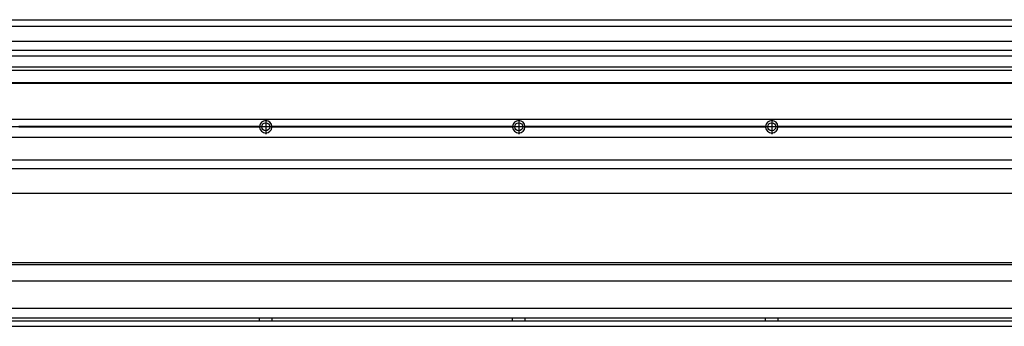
# Model space of a CAD drawing. Header units: inches. Extents: x -381 to 5845, y -418 to 176.
# Tile 19 of 26: x 1175 to 1954, y -170 to 72. Entities that reach past the tile are written whole.
import ezdxf

# ---------------------------------------------------------------- set-up
doc = ezdxf.new("R2010")
doc.units = ezdxf.units.IN
doc.linetypes.add('DOT_CENTER', pattern=[14, 12, -1, 0, -1])
doc.layers.add('1', color=7, linetype='Continuous')

# ---------------------------------------------------------------- blocks, each defined once
blk = doc.blocks.new('Modulo_izq__L-KT___16', base_point=(624.37, -70.93))
at = {"color": 7, "linetype": 'Continuous'}
for p, q in [((658.43, -6.53), (2065.93, -6.53)), ((1365.04, -12.23), (1174.82, -12.23)), ((1365.04, -12.83), (1174.82, -12.83)), ((1365.03, -12.53), (1174.83, -12.53)), ((1365.04, -12.23), (1365.03, -12.53)), ((1365.03, -12.53), (1365.04, -12.83)), ((1374.83, -12.53), (1374.82, -12.23)), ((1565.04, -12.23), (1374.82, -12.23)), ((1374.82, -12.83), (1374.83, -12.53)), ((1565.04, -12.83), (1374.82, -12.83)), ((1565.03, -12.53), (1374.83, -12.53)), ((1565.04, -12.23), (1565.03, -12.53)), ((1565.03, -12.53), (1565.04, -12.83)), ((1574.83, -12.53), (1574.82, -12.23)), ((1765.04, -12.23), (1574.82, -12.23)), ((1574.82, -12.83), (1574.83, -12.53)), ((1765.04, -12.83), (1574.82, -12.83)), ((1765.03, -12.53), (1574.83, -12.53)), ((1765.04, -12.23), (1765.03, -12.53)), ((1765.03, -12.53), (1765.04, -12.83)), ((1774.83, -12.53), (1774.82, -12.23)), ((1965.04, -12.23), (1774.82, -12.23)), ((1774.82, -12.83), (1774.83, -12.53)), ((1965.04, -12.83), (1774.82, -12.83)), ((1965.03, -12.53), (1774.83, -12.53)), ((658.43, -20.78), (2065.93, -20.78)), ((658.43, -38.53), (2065.93, -38.53)), ((658.43, -45.53), (2065.93, -45.53)), ((658.43, -65.03), (2067.93, -65.03))]:
    blk.add_line(p, q, dxfattribs=at)
for centre in [(1369.93, -12.53), (1569.93, -12.53), (1769.93, -12.53)]:
    blk.add_circle(centre, 3.15, dxfattribs=at)
for centre, start, end in [((1369.93, -12.53), 3.5101, 176.4899), ((1569.93, -12.53), 3.5101, 176.4899), ((1769.93, -12.53), 3.5101, 176.4899), ((1369.93, -12.53), 183.51008, 356.48992), ((1569.93, -12.53), 183.51008, 356.48992), ((1769.93, -12.53), 183.51008, 356.48992)]:
    blk.add_arc(centre, 4.9, start, end, dxfattribs=at)
at = {"layer": '1', "color": 2, "linetype": 'DOT_CENTER'}
for p, q in [((1369.93, -6.63), (1369.93, -18.43)), ((1569.93, -6.63), (1569.93, -18.43)), ((1769.93, -6.63), (1769.93, -18.43)), ((1175.83, -12.53), (1164.03, -12.53)), ((1375.83, -12.53), (1364.03, -12.53)), ((1374.08, -12.53), (1365.78, -12.53)), ((1369.93, -8.38), (1369.93, -16.68)), ((1575.83, -12.53), (1564.03, -12.53)), ((1574.08, -12.53), (1565.78, -12.53)), ((1569.93, -8.38), (1569.93, -16.68)), ((1775.83, -12.53), (1764.03, -12.53)), ((1774.08, -12.53), (1765.78, -12.53)), ((1769.93, -8.38), (1769.93, -16.68))]:
    blk.add_line(p, q, dxfattribs=at)
blk = doc.blocks.new('L-48__19', base_point=(624.37, -92.97))
blk.add_blockref('Modulo_izq__L-KT___16', (624.37, -70.93))
blk = doc.blocks.new('Alzado2', base_point=(2899, -49))
blk.add_blockref('L-48__19', (624.37, -92.97))
blk = doc.blocks.new('Modulo_izq__L-KT___27', base_point=(624.37, 21.98))
at = {"color": 7, "linetype": 'Continuous'}
for p, q in [((658.43, 71.98), (2065.93, 71.98)), ((778.93, 66.98), (2067.93, 66.98)), ((808.17, 55.16), (2067.93, 55.16)), ((2067.93, 47.79), (808.17, 47.79)), ((808.17, 43.42), (2067.93, 43.42)), ((779.15, 32.19), (2067.93, 32.19)), ((2067.93, 34.48), (794.43, 34.48)), ((658.43, 22.48), (2067.88, 22.48)), ((658.43, 21.98), (2067.88, 21.98))]:
    blk.add_line(p, q, dxfattribs=at)
blk = doc.blocks.new('L-48__30', base_point=(624.37, 21.97))
blk.add_blockref('Modulo_izq__L-KT___27', (624.37, 21.98))
blk = doc.blocks.new('Inferior2', base_point=(2899, 47.73))
blk.add_blockref('L-48__30', (624.37, 21.97))
blk = doc.blocks.new('Modulo_izq__L-KT___37', base_point=(624.37, -171.48))
at = {"color": 7, "linetype": 'Continuous'}
for p, q in [((2067.88, -119.98), (783.35, -119.98)), ((2040.52, -121.48), (808.84, -121.48)), ((781.38, -133.98), (2065.93, -133.98)), ((781.22, -163.23), (2065.93, -163.23)), ((2065.93, -155.98), (781.38, -155.98)), ((1365.03, -163.3), (1365.03, -163.23)), ((1365.03, -163.52), (1365.03, -163.3)), ((1374.83, -163.23), (1374.83, -163.3)), ((1374.83, -163.3), (1374.83, -163.52)), ((1565.03, -163.3), (1565.03, -163.23)), ((1565.03, -163.52), (1565.03, -163.3)), ((1574.83, -163.23), (1574.83, -163.3)), ((1574.83, -163.3), (1574.83, -163.52)), ((1765.03, -163.3), (1765.03, -163.23)), ((1765.03, -163.52), (1765.03, -163.3)), ((1774.83, -163.23), (1774.83, -163.3)), ((1774.83, -163.3), (1774.83, -163.52)), ((658.43, -169.98), (2065.93, -169.98)), ((779.68, -165.73), (2065.93, -165.73)), ((1365.04, -164.23), (1365.03, -163.52)), ((1365.03, -165.2), (1365.04, -164.72)), ((1365.03, -165.65), (1365.03, -165.2)), ((1365.03, -165.73), (1365.03, -165.65)), ((1365.04, -164.72), (1365.04, -164.23)), ((1374.83, -163.52), (1374.82, -164.23)), ((1374.82, -164.23), (1374.82, -164.72)), ((1374.82, -164.72), (1374.83, -165.43)), ((1374.83, -165.43), (1374.83, -165.65)), ((1374.83, -165.65), (1374.83, -165.73)), ((1565.04, -164.23), (1565.03, -163.52)), ((1565.03, -165.2), (1565.04, -164.72)), ((1565.03, -165.65), (1565.03, -165.2)), ((1565.03, -165.73), (1565.03, -165.65)), ((1565.04, -164.72), (1565.04, -164.23)), ((1574.83, -163.52), (1574.82, -164.23)), ((1574.82, -164.23), (1574.82, -164.72)), ((1574.82, -164.72), (1574.83, -165.43)), ((1574.83, -165.43), (1574.83, -165.65)), ((1574.83, -165.65), (1574.83, -165.73)), ((1765.04, -164.23), (1765.03, -163.52)), ((1765.03, -165.65), (1765.04, -164.97)), ((1765.03, -165.73), (1765.03, -165.65)), ((1765.04, -164.72), (1765.04, -164.23)), ((1765.04, -164.97), (1765.04, -164.72)), ((1774.83, -163.52), (1774.82, -164.23)), ((1774.82, -164.23), (1774.82, -164.72)), ((1774.82, -164.72), (1774.83, -165.43)), ((1774.83, -165.43), (1774.83, -165.65)), ((1774.83, -165.65), (1774.83, -165.73))]:
    blk.add_line(p, q, dxfattribs=at)
blk = doc.blocks.new('L-48__39', base_point=(624.37, -171.48))
blk.add_blockref('Modulo_izq__L-KT___37', (624.37, -171.48))
blk = doc.blocks.new('Superior1', base_point=(2899, -145.73))
blk.add_blockref('L-48__39', (624.37, -171.48))

msp = doc.modelspace()

# ---------------------------------------------------------------- block references
for name, p in [('Inferior2', (2899, 47.73)), ('Alzado2', (2899, -49)), ('Superior1', (2899, -145.73))]:
    msp.add_blockref(name, p)

doc.saveas('drawing.dxf')
